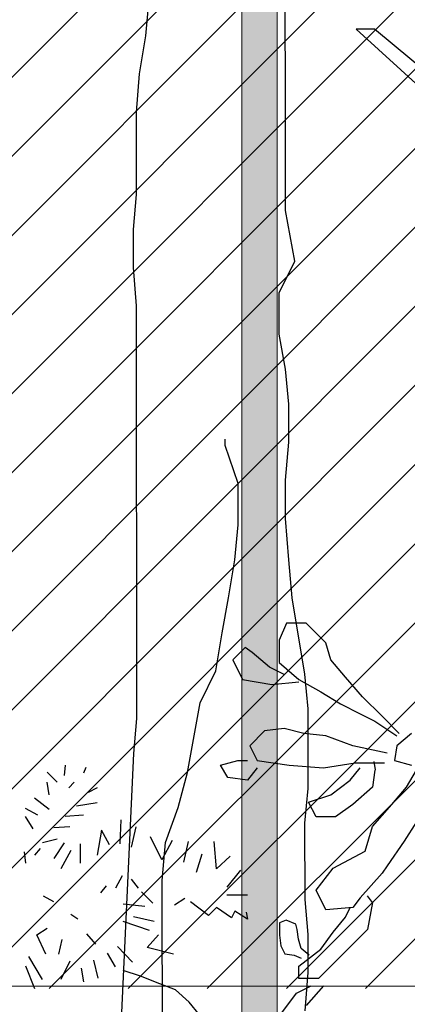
# Model space of a CAD drawing. Header units: centimetres. Extents: x 100159 to 737697, y -50084 to 234864.
# Tile 124 of 165: x 403985 to 404007, y -17858 to -17802. Entities that reach past the tile are written whole.
import ezdxf

# ---------------------------------------------------------------- set-up
doc = ezdxf.new("R2010")
doc.units = ezdxf.units.CM
doc.layers.get('0').update_dxf_attribs({"lineweight": 5})
for name, color, linetype, lineweight in [('DDL- MENUISERIES EXT', 8, 'Continuous', 5), ('DDL-HACHURES', 252, 'Continuous', 13), ('DDL-HACHURES POCHAGE GRIS', 251, 'Continuous', 5), ('DDL-TRAIT EPAIS', 7, 'Continuous', 5)]:
    doc.layers.add(name, color=color, linetype=linetype, lineweight=lineweight)
doc.layers.add('DDL- PAYSAGE', color=63, linetype='Continuous')

# ---------------------------------------------------------------- blocks, each defined once
blk = doc.blocks.new('fenetre facade est self')
at = {"layer": 'DDL- MENUISERIES EXT', "lineweight": 5, "true_color": 0x7aafdf}
h = blk.add_hatch(dxfattribs=at)
h.set_pattern_fill('ANSI31', color=143, angle=-1e-14)
h.paths.add_polyline_path([(-2052.073, 3), (-2188.079, 3), (-2188.079, -349), (-2052.073, -349)])
h.paths.add_polyline_path([(-1962.073, 3), (-2042.073, 3), (-2042.073, -349), (-1962.073, -349)])
h.paths.add_polyline_path([(-1772.073, 3.142), (-1952.073, 3.142), (-1952.073, -349), (-1772.073, -349)])
h.paths.add_polyline_path([(-1682.073, 3.116), (-1762.073, 3.116), (-1762.073, -349), (-1682.073, -349)])
h.paths.add_polyline_path([(-1557.454, 3.116), (-1672.073, 3.116), (-1672.073, -349), (-1557.454, -349)])
h.paths.add_polyline_path([(-1455.454, 3), (-1547.454, 3), (-1547.454, -349), (-1455.454, -349)])
h.paths.add_polyline_path([(-1122.044, 3), (-1355.594, 3), (-1355.594, -349), (-1122.044, -349)])
h.paths.add_polyline_path([(-948.044, 3.142), (-1112.044, 3.142), (-1112.044, -349), (-948.044, -349)])
h.paths.add_polyline_path([(-747.044, 3.142), (-938.044, 3.142), (-938.044, -349), (-747.044, -349)])
h.paths.add_polyline_path([(-557.044, 3.213), (-737.044, 3.213), (-737.044, -349), (-557.044, -349)])
h.paths.add_polyline_path([(-467.044, 3.142), (-547.044, 3.142), (-547.044, -349), (-467.044, -349)])
h.paths.add_polyline_path([(-277.044, 3.142), (-457.044, 3.142), (-457.044, -349), (-277.044, -349)])
h.paths.add_polyline_path([(-64.589, 3.142), (-267.044, 3.142), (-267.044, -349), (-64.589, -349)])
at = {"linetype": 'Continuous'}
blk.add_lwpolyline([(-1772.073, 3.142), (-1772.073, -348.858), (-1952.073, -348.858), (-1952.073, 3.142)], close=True, dxfattribs=at)
blk = doc.blocks.new('Arbue11')
blk.add_lwpolyline([(0.78124, 0.64525), (0.69658, 0.53941), (0.69658, 0.53941), (0.70714, 0.52879), (0.70714, 0.52879), (0.77068, 0.58171), (0.78124, 0.58171), (0.66484, 0.47587), (0.6013, 0.42295), (0.51664, 0.37009), (0.4849, 0.33829), (0.4426, 0.25363), (0.37906, 0.14779), (0.34732, 0.10549), (0.33676, 0.08431), (0.31558, 0.07375), (0.31558, 0.06313), (0.31558, 0.05257), (0.31558, 0.05257), (0.30502, 0.05257)])
blk = doc.blocks.new('ARBUST3')
at = {"color": 0}
for p, q in [((-1.4267, 0.551), (-1.4055, 0.5723)), ((-1.4055, 0.5723), (-1.3842, 0.5723)), ((-1.3842, 0.5723), (-1.3762, 0.5537)), ((-1.4321, 0.5324), (-1.4267, 0.551)), ((-1.3762, 0.5537), (-1.3762, 0.5297)), ((-1.3469, 0.5403), (-1.339, 0.5457)), ((-1.339, 0.5457), (-1.3257, 0.5324)), ((-1.3656, 0.5244), (-1.3469, 0.5403)), ((-1.448, 0.5137), (-1.4321, 0.5324)), ((-1.3762, 0.5297), (-1.3975, 0.5111)), ((-1.3815, 0.5164), (-1.3656, 0.5244)), ((-1.3257, 0.5324), (-1.3363, 0.5111)), ((-1.4666, 0.4924), (-1.448, 0.5137)), ((-1.3975, 0.5111), (-1.4214, 0.4978)), ((-1.3682, 0.5057), (-1.3975, 0.5084)), ((-1.3363, 0.5111), (-1.3682, 0.5057)), ((-1.4879, 0.4711), (-1.4666, 0.4924)), ((-1.4214, 0.4978), (-1.4427, 0.4845)), ((-1.4427, 0.4845), (-1.464, 0.4738)), ((-1.5065, 0.4525), (-1.4879, 0.4711)), ((-1.464, 0.4738), (-1.4799, 0.4658)), ((-1.4799, 0.4658), (-1.5039, 0.4499)), ((-1.5198, 0.4525), (-1.5039, 0.4392)), ((-1.456, 0.4392), (-1.4267, 0.4499)), ((-1.4267, 0.4499), (-1.4028, 0.4525)), ((-1.4028, 0.4525), (-1.3815, 0.4578)), ((-1.3815, 0.4578), (-1.3602, 0.4552)), ((-1.3602, 0.4552), (-1.3443, 0.4392)), ((-1.5039, 0.4392), (-1.5012, 0.4232)), ((-1.4932, 0.4312), (-1.456, 0.4392)), ((-1.3443, 0.4392), (-1.3523, 0.4232)), ((-1.5012, 0.4232), (-1.5198, 0.4179)), ((-1.4587, 0.4206), (-1.4906, 0.4206)), ((-1.4807, 0.4131), (-1.4793, 0.4219)), ((-1.4241, 0.4153), (-1.4587, 0.4206)), ((-1.3868, 0.4179), (-1.4241, 0.4153)), ((-1.3523, 0.4232), (-1.3868, 0.4179)), ((-1.331, 0.4232), (-1.3416, 0.4232)), ((-1.3124, 0.4179), (-1.331, 0.4232)), ((-1.3203, 0.4046), (-1.3124, 0.4179)), ((-1.1436, 0.4181), (-1.1424, 0.4069)), ((-1.5145, 0.394), (-1.5251, 0.4126)), ((-1.4799, 0.4126), (-1.4773, 0.394)), ((-1.4533, 0.4019), (-1.464, 0.4153)), ((-1.3523, 0.4153), (-1.3416, 0.4019)), ((-1.1659, 0.4156), (-1.1634, 0.4094)), ((-1.135, 0.3995), (-1.1239, 0.4106)), ((-1.4321, 0.386), (-1.4533, 0.4019)), ((-1.3416, 0.4019), (-1.3203, 0.4046)), ((-1.1535, 0.3995), (-1.1474, 0.3933)), ((-1.1263, 0.3859), (-1.1239, 0.3995)), ((-1.4985, 0.3753), (-1.5145, 0.394)), ((-1.4773, 0.394), (-1.456, 0.3753)), ((-1.4081, 0.378), (-1.4321, 0.386)), ((-1.1783, 0.3933), (-1.1684, 0.3884)), ((-1.4773, 0.3514), (-1.4985, 0.3753)), ((-1.456, 0.3753), (-1.4374, 0.362)), ((-1.4161, 0.362), (-1.4081, 0.378)), ((-1.1783, 0.3772), (-1.156, 0.3735)), ((-1.1263, 0.3698), (-1.1103, 0.3822)), ((-1.1634, 0.3636), (-1.1436, 0.3624)), ((-1.114, 0.3636), (-1.1004, 0.371)), ((-1.5251, 0.3567), (-1.5118, 0.3354)), ((-1.4374, 0.362), (-1.4161, 0.362)), ((-1.2042, 0.3587), (-1.203, 0.3327)), ((-1.109, 0.3488), (-1.1004, 0.3624)), ((-1.4693, 0.3248), (-1.4773, 0.3514)), ((-1.2203, 0.3512), (-1.2154, 0.329)), ((-1.1919, 0.3314), (-1.1832, 0.3475)), ((-1.1832, 0.3475), (-1.1783, 0.3203)), ((-1.1486, 0.3512), (-1.1313, 0.35)), ((-1.5118, 0.3354), (-1.4932, 0.3088)), ((-1.3081, 0.3055), (-1.3056, 0.3352)), ((-1.2772, 0.3352), (-1.2722, 0.3129)), ((-1.2599, 0.3364), (-1.2487, 0.3154)), ((-1.2487, 0.3154), (-1.2364, 0.3401)), ((-1.1597, 0.3327), (-1.1597, 0.3116)), ((-1.1424, 0.3339), (-1.1313, 0.3166)), ((-1.135, 0.3376), (-1.1189, 0.3339)), ((-1.4347, 0.3061), (-1.4693, 0.3248)), ((-1.292, 0.3215), (-1.2858, 0.3017)), ((-1.1498, 0.3253), (-1.1387, 0.3055)), ((-1.1164, 0.3277), (-1.1103, 0.3203)), ((-1.0991, 0.324), (-1.1004, 0.3116)), ((-1.3229, 0.3191), (-1.3081, 0.3055)), ((-1.4932, 0.3088), (-1.4879, 0.3008)), ((-1.4879, 0.3008), (-1.464, 0.2742)), ((-1.4161, 0.2822), (-1.4347, 0.3061)), ((-1.3341, 0.3042), (-1.3192, 0.2857)), ((-1.2154, 0.2943), (-1.2228, 0.2844)), ((-1.2055, 0.298), (-1.1981, 0.2844)), ((-1.4267, 0.2609), (-1.4161, 0.2822)), ((-1.2389, 0.2683), (-1.2265, 0.2807)), ((-1.1882, 0.2869), (-1.182, 0.2795)), ((-1.4773, 0.2689), (-1.4763, 0.2704)), ((-1.4773, 0.2689), (-1.472, 0.2396)), ((-1.4763, 0.2704), (-1.4719, 0.2763)), ((-1.464, 0.2742), (-1.456, 0.2635)), ((-1.3415, 0.277), (-1.3192, 0.277)), ((-1.2994, 0.2547), (-1.2797, 0.2696)), ((-1.2735, 0.2733), (-1.2624, 0.2659)), ((-1.1313, 0.2696), (-1.1201, 0.2758)), ((-1.456, 0.2635), (-1.4267, 0.2609)), ((-1.448, 0.2529), (-1.4533, 0.2635)), ((-1.3415, 0.251), (-1.3279, 0.2597)), ((-1.3403, 0.2584), (-1.3415, 0.251)), ((-1.3279, 0.2597), (-1.3242, 0.2522)), ((-1.3242, 0.2522), (-1.3081, 0.2634)), ((-1.3081, 0.2634), (-1.2994, 0.2547)), ((-1.2302, 0.2646), (-1.2067, 0.2671)), ((-1.4347, 0.2369), (-1.448, 0.2529)), ((-1.394, 0.2454), (-1.3837, 0.2498)), ((-1.3837, 0.2498), (-1.3764, 0.2469)), ((-1.3764, 0.2469), (-1.3764, 0.2336)), ((-1.2401, 0.2485), (-1.2178, 0.2535)), ((-1.2351, 0.2386), (-1.2067, 0.2485)), ((-1.1572, 0.251), (-1.1498, 0.256)), ((-1.472, 0.2396), (-1.4507, 0.2183)), ((-1.4214, 0.2183), (-1.4347, 0.2369)), ((-1.397, 0.2292), (-1.3955, 0.2395)), ((-1.3955, 0.2395), (-1.394, 0.2454)), ((-1.1127, 0.2337), (-1.1239, 0.2411)), ((-1.3999, 0.2189), (-1.397, 0.2292)), ((-1.3764, 0.2336), (-1.3778, 0.2219)), ((-1.2327, 0.2201), (-1.245, 0.2337)), ((-1.177, 0.2238), (-1.1671, 0.2349)), ((-1.1399, 0.2287), (-1.1362, 0.2127)), ((-1.1226, 0.2127), (-1.1127, 0.2337)), ((-1.4507, 0.2183), (-1.4347, 0.2023)), ((-1.3975, 0.1997), (-1.4214, 0.2183)), ((-1.4087, 0.2116), (-1.3999, 0.2189)), ((-1.3778, 0.2219), (-1.3823, 0.2131)), ((-1.2611, 0.2127), (-1.2327, 0.2201)), ((-1.2166, 0.204), (-1.2005, 0.2213)), ((-1.1981, 0.199), (-1.1894, 0.2139)), ((-1.3925, 0.2116), (-1.3999, 0.2086)), ((-1.3823, 0.2131), (-1.3925, 0.2116)), ((-1.1795, 0.1867), (-1.1746, 0.2065)), ((-1.1486, 0.2052), (-1.1387, 0.1854)), ((-1.1189, 0.1854), (-1.1041, 0.2102)), ((-1.4347, 0.2023), (-1.4188, 0.1864)), ((-1.3975, 0.1864), (-1.3975, 0.1997)), ((-1.2253, 0.1891), (-1.2067, 0.1953)), ((-1.161, 0.1978), (-1.1634, 0.183)), ((-1.1004, 0.2003), (-1.1103, 0.1755)), ((-1.4188, 0.1864), (-1.3975, 0.1864)), ((-1.2463, 0.1805), (-1.2253, 0.1891)), ((-1.4241, 0.1784), (-1.4055, 0.1571)), ((-1.3948, 0.1704), (-1.4108, 0.1784)), ((-1.2784, 0.1607), (-1.2636, 0.1743)), ((-1.2636, 0.1743), (-1.2463, 0.1805)), ((-1.3789, 0.1491), (-1.3948, 0.1704)), ((-1.2896, 0.1471), (-1.2784, 0.1607))]:
    blk.add_line(p, q, dxfattribs=at)
blk = doc.blocks.new('A$C640D435A')
for points in [[(2031.6, 142.1), (2029.56, 166.81), (2029.58, 191.53), (2031.66, 214.18), (2031.71, 263.6), (2029.67, 286.26), (2029.72, 337.74), (2031.8, 360.39), (2040.08, 409.81), (2042.16, 434.52), (2044.25, 461.29), (2044.27, 486), (2042.23, 510.72), (2042.25, 535.43), (2044.33, 558.08), (2048.47, 580.73), (2048.5, 607.5), (2038.22, 628.1), (2044.43, 661.05), (2044.81, 1074.98)], [(2131.07, 819.54), (2135.14, 774.23), (2139.24, 749.51), (2141.28, 724.8), (2141.23, 671.25), (2143.27, 648.6), (2143.24, 623.89), (2141.16, 599.18), (2140.92, 331.46), (2142.96, 308.81), (2157.21, 0.89)], [(2124.25, 117.3), (2124.35, 226.45), (2122.31, 251.16), (2114.09, 273.82), (2107.94, 296.48), (2099.74, 341.8), (2089.46, 362.4), (2085.37, 387.11), (2081.27, 409.77), (2077.17, 434.49), (2075.13, 457.14), (2075.16, 483.91), (2083.42, 508.62), (2083.42, 512.74)]]:
    blk.add_lwpolyline(points)
blk = doc.blocks.new('veget facade ouest self')
at = {"layer": 'DDL- PAYSAGE', "xscale": -0.08759222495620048, "yscale": 0.08759222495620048, "zscale": 0.08759222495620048, "rotation": 270}
blk.add_blockref('A$C640D435A', (-8.842, -538.625), dxfattribs=at)
at = {"layer": 'DDL- PAYSAGE', "lineweight": 0, "xscale": -52.31091090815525, "yscale": 52.31091090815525, "zscale": 52.31091090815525, "rotation": 270}
blk.add_blockref('ARBUST3', (-4.319, -287.213), dxfattribs=at)
at = {"layer": 'DDL- PAYSAGE', "color": 85, "lineweight": 0, "true_color": 0x58ba48, "xscale": -100, "yscale": 100, "zscale": 100, "rotation": 270}
blk.add_blockref('Arbue11', (1.187, -441.686), dxfattribs=at)
blk = doc.blocks.new('*U184')
h = blk.add_hatch(color=256)
h.dxf.hatch_style = 1
h.paths.add_polyline_path([(-180.929, 0.997), (-180.929, -1.003), (180.929, -0.997), (180.929, 1.003)])
at = {"layer": 'DDL-TRAIT EPAIS'}
blk.add_lwpolyline([(-180.929, 0.997), (-180.929, -1.003), (180.929, -0.997), (180.929, 1.003)], close=True, dxfattribs=at)
blk = doc.blocks.new('*U185')
at = {"color": 0, "linetype": 'ByBlock', "lineweight": -2, "transparency": 16777216}
blk.add_blockref('*U184', (0, -360), dxfattribs=at)

msp = doc.modelspace()

# ---------------------------------------------------------------- hatches: boundary and pattern name
at = {"layer": 'DDL-HACHURES'}
h = msp.add_hatch(dxfattribs=at)
h.set_pattern_fill('ANSI31', color=256, scale=5, angle=180)
h.set_pattern_definition([(315, (487101.846, -21236.112), (11.2253202, 11.2253202), [])])
edge = h.paths.add_edge_path()
edge.add_line((428241.223, -20411.342), (430732.326, -20411.377))
edge.add_line((430732.326, -20411.377), (430732.469, -20542.781))
edge.add_line((430732.469, -20542.781), (430771.842, -20569.512))
edge.add_line((430771.842, -20569.512), (430771.842, -20447.377))
edge.add_line((430771.842, -20447.377), (431572.594, -20447.377))
edge.add_line((431572.594, -20447.377), (431572.594, -20557.358))
edge.add_line((431572.594, -20557.358), (431592.594, -20570.936))
edge.add_line((431592.594, -20570.936), (431592.594, -20447.377))
edge.add_line((431592.594, -20447.377), (431852.489, -20447.377))
edge.add_line((431852.489, -20447.377), (431852.489, -20557.286))
edge.add_line((431852.489, -20557.286), (431872.594, -20570.512))
edge.add_line((431872.594, -20570.512), (431872.594, -20447.377))
edge.add_line((431872.594, -20447.377), (432672.944, -20447.377))
edge.add_line((432672.944, -20447.377), (432672.944, -20556.215))
edge.add_line((432672.944, -20556.215), (432712.53, -20583.09))
edge.add_line((432712.53, -20583.09), (432712.53, -20413.377))
edge.add_line((432712.53, -20413.377), (432730.53, -20413.377))
edge.add_line((432730.53, -20413.377), (432730.53, -20431.377))
edge.add_line((432730.53, -20431.377), (432952.464, -20432.308))
edge.add_line((432952.464, -20432.308), (432952.464, -20471.377))
edge.add_line((432952.464, -20471.377), (432972.464, -20471.377))
edge.add_line((432972.464, -20471.377), (432972.464, -20431.377))
edge.add_line((432972.464, -20431.377), (433251.467, -20430.076))
edge.add_line((433251.467, -20430.076), (433251.467, -20605.165))
edge.add_line((433251.467, -20605.165), (433271.467, -20596.83))
edge.add_line((433271.467, -20596.83), (433271.467, -20431.377))
edge.add_line((433271.467, -20431.377), (433772.53, -20431.377))
edge.add_line((433772.53, -20431.377), (433772.53, -20596.83))
edge.add_line((433772.53, -20596.83), (433792.53, -20603.864))
edge.add_line((433792.53, -20603.864), (433792.53, -20431.377))
edge.add_line((433792.53, -20431.377), (433812.532, -20431.377))
edge.add_line((433812.532, -20431.377), (433812.532, -20471.377))
edge.add_line((433812.532, -20471.377), (433832.532, -20471.377))
edge.add_line((433832.532, -20471.377), (433832.532, -20411.377))
edge.add_line((433832.532, -20411.377), (434044.531, -20411.377))
edge.add_line((434044.531, -20411.377), (434044.531, -20426.377))
edge.add_line((434044.531, -20426.377), (435404.807, -20480.764))
edge.add_line((435404.807, -20480.764), (435404.807, -20469.769))
edge.add_line((435404.807, -20469.769), (435547.248, -20477.825))
edge.add_line((435547.248, -20477.825), (435546.926, -20489.675))
edge.add_line((435546.926, -20489.675), (437193.368, -20551.115))
edge.add_line((437193.368, -20551.115), (437732.1, -20616.411))
edge.add_line((437732.1, -20616.411), (437732.1, -20631.411))
edge.add_line((437732.1, -20631.411), (438339.416, -20630.913))
edge.add_line((438339.416, -20630.913), (438339.416, -20615.913))
edge.add_line((438339.416, -20615.913), (438805.023, -20610.193))
edge.add_line((438805.023, -20610.193), (438811.747, -21068.427))
edge.add_line((438811.747, -21068.427), (421995.953, -21014.17))
edge.add_line((421995.953, -21014.17), (423667.654, -20634.342))
edge.add_arc((423727.96, -20641.842), 60.77, 172.91073, 187.08927)
edge.add_arc((424337.298, -76079283.802), 76058634.463, 89.99949554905, 90.00050445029, ccw=False)
edge.add_line((425006.944, -20649.342), (425006.944, -20612.039))
edge.add_line((425006.944, -20612.039), (425953.543, -20512.039))
edge.add_line((425953.543, -20512.039), (428241.223, -20411.342))

# ---------------------------------------------------------------- block references
at = {"rotation": 90}
msp.add_blockref('*U185', (403638.256, -17680.658), dxfattribs=at)
at = {"layer": 'DDL-HACHURES', "color": 254}
msp.add_blockref('fenetre facade est self', (405871.251, -17507.729), dxfattribs=at)
at = {"layer": 'DDL-HACHURES POCHAGE GRIS', "rotation": 90}
msp.add_blockref('veget facade ouest self', (403640.179, -17861.587), dxfattribs=at)

doc.saveas('drawing.dxf')
